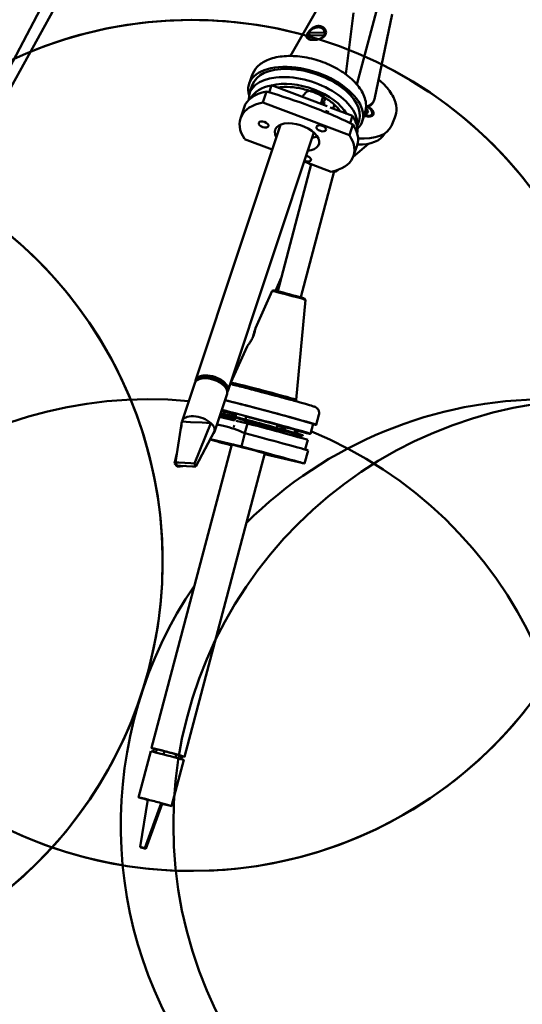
# Model space of a CAD drawing. Header units: millimetres. Extents: x 224 to 3432, y 73 to 2441.
# Tile 13 of 27: x 1825 to 1973, y 304 to 593. Entities that reach past the tile are written whole.
import ezdxf

# ---------------------------------------------------------------- set-up
doc = ezdxf.new("R2010")
doc.units = ezdxf.units.MM
doc.header["$LTSCALE"] = 12
doc.layers.add('Widoczne (ISO)', color=7, linetype='Continuous', lineweight=50)

msp = doc.modelspace()

# ---------------------------------------------------------------- linework, layer by layer
at = {"layer": 'Widoczne (ISO)'}
for p, q in [((2040.07, 994.5), (1817.61, 570.42)), ((2004.12, 903.77), (1820.56, 569.58)), ((1924.34, 574.42), (1962.05, 717.11)), ((1913.79, 598.64), (1904.79, 582.81)), ((1923.32, 595.48), (1921.08, 577.41)), ((1934.72, 595.05), (1929.47, 570.16)), ((1914.52, 588.77), (1910.05, 588.91)), ((1910.31, 589.71), (1914.79, 589.57)), ((1892.67, 574.59), (1893.46, 576.98)), ((1893.62, 574.27), (1892.83, 571.88)), ((1899.26, 574.18), (1898.57, 572.1)), ((1915.55, 568.01), (1899.26, 574.18)), ((1896.7, 569.14), (1897.76, 572.34)), ((1908.25, 570.77), (1909.36, 572.06)), ((1914.31, 570.56), (1913.69, 568.71)), ((1914.63, 570.94), (1914.31, 570.56)), ((1890.12, 564.48), (1891.18, 567.67)), ((1922.1, 559.52), (1896.7, 569.14)), ((1914.69, 569.54), (1913.91, 568.63)), ((1914.8, 569.21), (1914.53, 568.39)), ((1923.01, 565.18), (1916.52, 567.64)), ((1917.64, 568.26), (1917.33, 567.33)), ((1927.41, 567.15), (1926.95, 567.06)), ((1929.16, 569.31), (1929.33, 569.71)), ((1923.01, 565.18), (1922.33, 563.11)), ((1925.89, 563.57), (1926.69, 565.97)), ((1926.81, 565.86), (1926.7, 566.03)), ((1927.39, 565.89), (1926.84, 566.41)), ((1927.74, 566.23), (1926.87, 566.57)), ((1926.9, 566.64), (1927.74, 566.23)), ((1927.77, 566.71), (1927, 566.76)), ((1927.53, 564.97), (1927.96, 565.07)), ((1928.81, 565.8), (1928.73, 565.6)), ((1934.45, 562.29), (1935.46, 564.68)), ((1901.86, 562.59), (1876.97, 487.51)), ((1923.16, 562.72), (1922.1, 559.52)), ((1924.94, 563.89), (1924.36, 562.14)), ((1911.65, 560.33), (1886.46, 484.37)), ((1891.35, 558.41), (1899.46, 555.34)), ((1927.7, 557.03), (1923.24, 553.19)), ((1923.34, 553.46), (1924.4, 556.65)), ((1901.06, 513.69), (1910.92, 551)), ((1908.82, 551.8), (1916.76, 548.79)), ((1907.83, 511.91), (1917.63, 549)), ((1918.79, 549.36), (1918.13, 548.79)), ((1918.13, 548.79), (1918.3, 549.19)), ((1902.15, 517.81), (1900.47, 513.84)), ((1899.48, 513.76), (1894.56, 502.86)), ((1899.89, 513.96), (1899.48, 513.76)), ((1909.24, 511.18), (1906.5, 481.81)), ((1908.98, 511.56), (1909.24, 511.18)), ((1893.93, 500.54), (1893.84, 500.59)), ((1892.15, 497.5), (1887.35, 486.87)), ((1876.71, 486.72), (1873, 475.54)), ((1879.69, 488.47), (1878.85, 488.1)), ((1879.58, 488.15), (1879.69, 488.47)), ((1879.94, 488.52), (1879.93, 488.49)), ((1879.99, 488.53), (1879.98, 488.49)), ((1883.17, 487.84), (1883.04, 487.43)), ((1885.28, 486.31), (1883.17, 487.84)), ((1883.71, 487.6), (1883.67, 487.48)), ((1884.85, 486.62), (1884.9, 486.76)), ((1885.2, 486.06), (1885.28, 486.31)), ((1887.24, 486.44), (1887.35, 486.87)), ((1886.2, 483.57), (1882.49, 472.39)), ((1889.27, 480.8), (1889.26, 480.78)), ((1889.69, 480.69), (1889.69, 480.67)), ((1906.38, 481.38), (1906.5, 481.81)), ((1885.49, 478.28), (1884.79, 476.62)), ((1888.11, 477.79), (1885.67, 478.46)), ((1888.47, 477.8), (1888.06, 476.23)), ((1888.13, 477.89), (1888.11, 477.79)), ((1888.9, 477.69), (1888.39, 475.76)), ((1892.6, 479.93), (1892.59, 479.92)), ((1901.83, 477.48), (1901.83, 477.46)), ((1912.41, 474.45), (1913.18, 477.35)), ((1871.06, 463.38), (1872.96, 475.38)), ((1872.96, 475.38), (1875.44, 475.26)), ((1875.44, 475.26), (1878.94, 475.08)), ((1876.6, 463.1), (1881.42, 474.95)), ((1878.94, 475.08), (1881.42, 474.95)), ((1888.41, 475.76), (1883.96, 476.82)), ((1888.32, 475.78), (1888.06, 476.23)), ((1892.19, 474.86), (1888.9, 475.64)), ((1891.8, 476.93), (1891.31, 475.07)), ((1892.19, 474.86), (1891.46, 472.08)), ((1899.26, 474.9), (1902.09, 474.17)), ((1901.03, 474.44), (1900.63, 472.91)), ((1904.22, 476.83), (1904.22, 476.81)), ((1907.11, 476.03), (1907.11, 476.01)), ((1911.45, 474.71), (1910.68, 471.81)), ((1877.02, 462.2), (1882.54, 472.55)), ((1891.42, 471.97), (1890.4, 468.11)), ((1900.28, 472.71), (1900.63, 472.91)), ((1901.51, 474.32), (1901.49, 474.23)), ((1904.32, 473.5), (1901.49, 474.23)), ((1903.4, 473.72), (1902.94, 471.99)), ((1906.3, 472.96), (1905.83, 471.2)), ((1887.61, 468.65), (1864.06, 379.51)), ((1890.4, 468.11), (1881.32, 470.27)), ((1909.9, 470.04), (1909.17, 467.26)), ((1870.78, 463.1), (1871.49, 466.07)), ((1897.28, 466.12), (1873.72, 376.95)), ((1897.21, 465.85), (1908.95, 463.05)), ((1908.95, 463.05), (1909.97, 466.92)), ((1871.55, 462.2), (1870.78, 463.1)), ((1872.08, 463.33), (1871.06, 463.38)), ((1871.06, 463.38), (1871.48, 462.48)), ((1875.59, 463.15), (1872.08, 463.33)), ((1876.6, 463.1), (1875.59, 463.15)), ((1877.02, 462.2), (1876.6, 463.1)), ((1871.48, 462.48), (1872.5, 462.43)), ((1871.55, 462.2), (1871.66, 462.47)), ((1872.42, 462.25), (1871.55, 462.2)), ((1874.08, 462.35), (1872.42, 462.25)), ((1872.5, 462.43), (1876.01, 462.25)), ((1876.01, 462.25), (1877.02, 462.2)), ((1864.54, 378.38), (1864.78, 379.32)), ((1865.55, 379.15), (1865.29, 378.2)), ((1867.83, 378.57), (1865.55, 379.15)), ((1866.39, 378.94), (1866.39, 378.93)), ((1866.42, 378.93), (1866.42, 378.93)), ((1863.8, 378.54), (1860.23, 365.01)), ((1866.61, 378.88), (1866.61, 378.88)), ((1867.1, 378.76), (1867.1, 378.75)), ((1867.57, 377.61), (1867.83, 378.57)), ((1867.79, 378.58), (1867.79, 378.58)), ((1871.28, 377.65), (1871.02, 376.69)), ((1871.14, 377.69), (1871.14, 377.69)), ((1872.86, 377.2), (1871.28, 377.65)), ((1871.41, 377.61), (1871.41, 377.61)), ((1872.61, 376.25), (1872.86, 377.2)), ((1872.75, 376.21), (1873, 377.15)), ((1873.47, 375.99), (1869.89, 362.45)), ((1860.65, 350.46), (1862.96, 364.35)), ((1862.1, 350.07), (1866.83, 363.33)), ((1862.32, 349.93), (1867.16, 363.11)), ((1866.83, 363.33), (1866.92, 363.27)), ((1866.92, 363.27), (1867.06, 363.18)), ((1867.06, 363.18), (1867.16, 363.11)), ((1860.65, 350.46), (1860.69, 350.43)), ((1862.1, 350.07), (1860.65, 350.46)), ((1860.69, 350.43), (1860.83, 350.34)), ((1860.83, 350.34), (1860.87, 350.32)), ((1860.87, 350.32), (1862.32, 349.93)), ((1862.14, 350.05), (1862.1, 350.07)), ((1862.28, 349.96), (1862.14, 350.05)), ((1862.32, 349.93), (1862.28, 349.96))]:
    msp.add_line(p, q, dxfattribs=at)
for centre in [(1875.9, 468.38), (1742.27, 434.33), (1995.43, 356.96)]:
    msp.add_circle(centre, 125, dxfattribs=at)
for centre, start, end in [((1875.9, 468.38), 74.9455, 112.2816), ((1875.9, 468.38), 17.5283, 63.5332), ((1742.27, 434.33), 112.3101, 53.1728), ((1863.27, 356.96), 84.639, 67.6543), ((1979.99, 356.96), 89.8433, 134.8253), ((1979.99, 356.96), 145.7163, 68.4183), ((1875.9, 468.38), 191.241, 327.4939)]:
    msp.add_arc(centre, 125, start, end, dxfattribs=at)
for centre, major_axis, ratio, start_param, end_param in [((1912.42, 589.24), (2.22, 1.14), 0.736471, 5.840916, 8.579793), ((1912.42, 589.24), (-2.22, -1.14), 0.736471, 5.840916, 6.234036), ((1912.42, 589.24), (-2.22, -1.14), 0.736471, 1.903488, 2.296607), ((1909.28, 569.08), (-16.61, 5.51), 0.541124, 2.86908, 6.631771), ((1909.28, 569.08), (15.66, -5.19), 0.541124, 0, 3.141593), ((1908.49, 566.69), (15.66, -5.19), 0.541124, 0.089253, 3.363571), ((1908.58, 564.56), (-15.66, 5.19), 0.541124, 5.516128, 6.203388), ((1908.22, 565.88), (13.75, -4.56), 0.541124, 0.546129, 2.440898), ((1912.03, 570.8), (-2.85, 0.94), 0.541124, 2.92254, 6.064133), ((1907.79, 562.16), (-16.61, 5.51), 0.541124, 5.526188, 6.283185), ((1909.51, 569.77), (6.17, -2.05), 0.541124, 0.820802, 1.295706), ((1920.21, 573.55), (9.12, -3.84), 0.49974, 5.739292, 6.379492), ((1906.73, 558.97), (-16.61, 5.51), 0.541124, 5.526188, 6.885618), ((1926.28, 566.87), (2.9, -1.22), 0.49974, 4.967002, 7.539689), ((1926.28, 566.87), (2.53, -1.07), 0.49974, 4.998922, 7.553492), ((1920.04, 573.15), (9.12, -3.84), 0.49974, 5.763211, 6.283185), ((1915.24, 565.79), (-1.42, 0.47), 0.541124, 4.280612, 4.989601), ((1908.58, 564.56), (15.66, -5.19), 0.541124, 0.079797, 0.612492), ((1926.19, 566.67), (2.53, -1.07), 0.49974, 5.099425, 6.283185), ((1926.99, 566.44), (0.196, -0.083), 0.49974, 3.927514, 4.063263), ((1926.99, 566.44), (-0.196, 0.083), 0.49974, 5.577907, 5.660847), ((1927.08, 566.63), (-0.196, 0.083), 0.49974, 0.283221, 0.662526), ((1927.08, 566.63), (-0.196, 0.083), 0.49974, 5.318763, 6.196605), ((1927.14, 566.78), (-0.17, -0.351), 0.492196, 5.36383, 5.638902), ((1925.89, 565.95), (1.84, -0.78), 0.49974, 6.036168, 6.062358), ((1906.73, 558.97), (-6.41, 2.12), 0.541124, 2.250147, 6.831904), ((1907.79, 562.16), (16.61, -5.51), 0.541124, 0, 0.602432), ((1918.32, 569.08), (16.13, -6.79), 0.49974, 5.314341, 6.283185), ((1908.03, 562.88), (6.41, -2.12), 0.541124, 5.39174, 5.683035), ((1906.73, 558.97), (16.61, -5.51), 0.541124, 5.526188, 6.885618), ((1917.32, 566.69), (15.21, -6.41), 0.49974, 5.395371, 6.242598), ((1909.42, 552.68), (1.42, -0.47), 0.541124, 4.516923, 8.049447), ((1914.39, 558.97), (16.13, -6.79), 0.49974, 4.647587, 4.706534), ((1914.39, 558.97), (16.13, -6.79), 0.49974, 5.115689, 5.14874), ((1904.36, 512.47), (-4.88, 1.29), 0.013486, 3.14384, 6.280937), ((1904.43, 512.76), (4.54, -1.2), 0.013486, 0.015922, 3.125671), ((1893.88, 500.03), (0.64, 2.42), 0.073497, 0.242317, 1.355916), ((1881.72, 485.94), (4.75, -1.57), 0.541124, 6.127146, 9.580817), ((1881.45, 485.14), (-4.75, 1.57), 0.541124, 3.141593, 6.283185), ((1881.72, 485.94), (4.08, -1.35), 0.541124, 0.311397, 2.830195), ((1881.85, 486.34), (-3.61, 1.2), 0.541124, 5.660072, 5.989652), ((1881.72, 485.94), (4.03, -1.34), 0.541124, 1.384964, 2.266358), ((1881.85, 486.34), (3.61, -1.2), 0.541124, 0.536552, 0.623113), ((1881.72, 485.94), (4.03, -1.34), 0.541124, 0.349424, 0.695562), ((1896.92, 484.34), (9.57, -2.53), 0.013486, 0, 3.141593), ((1896.8, 483.85), (-9.57, 2.53), 0.013486, 3.782264, 5.642514), ((1895.49, 478.92), (16.92, -4.47), 0.013486, 5.943493, 8.48273), ((1895.49, 478.92), (15.95, -4.21), 0.013486, 0, 2.244444), ((1894.47, 475.04), (-14.01, 3.7), 0.013486, 0.754227, 1.105639), ((1894.47, 475.04), (14.01, -3.7), 0.013486, 5.684556, 8.668882), ((1894.73, 476.02), (15.95, -4.21), 0.013486, 4.022579, 4.307475), ((1887.43, 478.03), (-2.9, 0.77), 0.013486, 4.185667, 6.047918), ((1887.43, 478.03), (-2.9, 0.77), 0.013486, 0.233597, 0.921543), ((1894.73, 476.02), (15.95, -4.21), 0.013486, 5.524163, 8.542122), ((1894.73, 476.02), (-6.77, 1.79), 0.013486, 6.076843, 6.663437), ((1877.75, 473.97), (-4.75, 1.57), 0.541124, 0.059676, 0.090065), ((1877.75, 473.97), (-4.75, 1.57), 0.541124, 4.024303, 6.342862), ((1877.75, 473.97), (4.75, -1.57), 0.541124, 0.059676, 0.88271), ((1894.34, 474.57), (-6.28, 1.66), 0.013486, 5.912696, 6.296673), ((1894.34, 474.57), (6.28, -1.66), 0.013486, 6.269698, 8.343966), ((1894.73, 476.02), (6.77, -1.79), 0.013486, 0.840855, 2.023053), ((1895.03, 473.88), (15.95, -4.21), 0.013486, 0.373537, 1.753087), ((1877.75, 473.97), (4.75, -1.57), 0.541124, 6.038884, 6.342862), ((1889.41, 473.74), (-1.45, 0.38), 0.013486, 5.421207, 6.130195), ((1894.26, 470.98), (16.92, -4.47), 0.013486, 0.383597, 1.743027), ((1894.47, 475.04), (-14.01, 3.7), 0.013486, 2.035953, 2.238367), ((1894.73, 476.02), (15.95, -4.21), 0.013486, 5.117303, 5.287218), ((1894.73, 476.02), (6.77, -1.79), 0.013486, 5.902934, 6.238218), ((1903.21, 473.83), (2.9, -0.77), 0.013486, 5.110333, 8.251925), ((1893.24, 467.11), (-16.92, 4.47), 0.013486, 0.785833, 1.230745), ((1893.24, 467.11), (-6.53, 1.72), 0.013486, 2.235416, 6.809386), ((1888.27, 468.3), (-1.45, 0.38), 0.013486, 5.223775, 7.342596), ((1893.24, 467.11), (16.92, -4.47), 0.013486, 0.383597, 1.743027), ((1868.89, 378.23), (4.83, -1.28), 0.013486, 5.728374, 9.979589), ((1868.89, 378.23), (4.16, -1.1), 0.013486, 6.130539, 9.577425), ((1868.89, 378.23), (-4.11, 1.09), 0.013486, 5.667152, 6.283185), ((1868.64, 377.26), (-4.83, 1.28), 0.013486, 3.141593, 6.283185), ((1868.89, 378.23), (4.11, -1.09), 0.013486, 0.954763, 1.836157), ((1868.89, 378.23), (4.11, -1.09), 0.013486, 0, 0.26536), ((1865.06, 363.73), (-4.83, 1.28), 0.013486, 5.164898, 7.404001), ((1865.06, 363.73), (-4.83, 1.28), 0.013486, 4.341864, 5.164898), ((1865.06, 363.73), (4.83, -1.28), 0.013486, 5.164898, 7.483456)]:
    msp.add_ellipse(centre, major_axis=major_axis, ratio=ratio, start_param=start_param, end_param=end_param, dxfattribs=at)
for centre, major_axis, ratio in [((1896.93, 562.68), (-1.42, 0.47), 0.541124), ((1913.84, 561.55), (-1.42, 0.47), 0.541124), ((1888.05, 468.61), (-1.45, 0.38), 0.013486), ((1903.39, 464.44), (-1.45, 0.38), 0.013486)]:
    msp.add_ellipse(centre, major_axis=major_axis, ratio=ratio, dxfattribs=at)
for points, knots in [([(1909.81, 589.37), (1909.73, 589.21), (1909.66, 589.04), (1909.55, 588.62), (1909.55, 588.38), (1909.67, 588.13), (1909.7, 588.07), (1909.87, 587.86), (1910.07, 587.74), (1910.57, 587.57), (1910.84, 587.53), (1911.55, 587.48), (1912.03, 587.5), (1912.92, 587.65), (1913.32, 587.76), (1913.82, 587.96), (1913.97, 588.03), (1914.43, 588.29), (1914.7, 588.5), (1915.12, 589.05), (1915.25, 589.38), (1915.25, 590.13), (1915.1, 590.52), (1914.69, 591.04), (1914.44, 591.25), (1913.85, 591.53), (1913.52, 591.61), (1912.86, 591.63), (1912.5, 591.57), (1911.92, 591.37), (1911.68, 591.25), (1911.15, 590.93), (1910.86, 590.69), (1910.38, 590.21), (1910.2, 589.98), (1909.96, 589.63), (1909.88, 589.5), (1909.81, 589.37)], [-1.504256, -1.504256, -1.504256, -1.504256, -1.444649, -1.444649, -1.341108, -1.341108, -1.30597, -1.30597, -1.208059, -1.208059, -1.12742, -1.12742, -1.012024, -1.012024, -0.914325, -0.914325, -0.86858, -0.86858, -0.772667, -0.772667, -0.656304, -0.656304, -0.537522, -0.537522, -0.447771, -0.447771, -0.358019, -0.358019, -0.268268, -0.268268, -0.207518, -0.207518, -0.116042, -0.116042, -0.044632, -0.044632, 0, 0, 0, 0]), ([(1913.82, 588), (1913.7, 587.94), (1913.57, 587.89), (1913.16, 587.73), (1912.84, 587.65), (1912.16, 587.54), (1911.8, 587.53), (1911.27, 587.56), (1911.06, 587.6), (1910.67, 587.71), (1910.49, 587.81), (1910.32, 587.98), (1910.28, 588.02), (1910.25, 588.09), (1910.24, 588.1), (1910.23, 588.11)], [0.8718372, 0.8718372, 0.8718372, 0.8718372, 0.914325, 0.914325, 1.0120237, 1.0120237, 1.1274203, 1.1274203, 1.2080586, 1.2080586, 1.3059698, 1.3059698, 1.3411084, 1.3411084, 1.3484576, 1.3484576, 1.3484576, 1.3484576]), ([(1893.46, 576.98), (1893.79, 577.96), (1894.34, 578.85), (1895.87, 580.42), (1896.86, 581.08), (1899.29, 582.15), (1900.78, 582.52), (1904.02, 582.87), (1905.79, 582.85), (1909.39, 582.42), (1911.21, 582.01), (1914.76, 580.89), (1916.48, 580.16), (1919.66, 578.45), (1921.12, 577.46), (1923.66, 575.28), (1924.73, 574.08), (1926.31, 571.57), (1926.82, 570.25), (1927.09, 567.91), (1927, 566.9), (1926.69, 565.97)], [4.54453, 4.54453, 4.54453, 4.54453, 4.799236, 4.799236, 5.082501, 5.082501, 5.413452, 5.413452, 5.755431, 5.755431, 6.092957, 6.092957, 6.428287, 6.428287, 6.765285, 6.765285, 7.106766, 7.106766, 7.441484, 7.441484, 7.686123, 7.686123, 7.686123, 7.686123]), ([(1935.46, 564.68), (1935.83, 565.56), (1935.98, 566.52), (1935.85, 568.56), (1935.53, 569.64), (1934.41, 571.93), (1933.52, 573.14), (1931.89, 574.85), (1931.31, 575.39), (1930.69, 575.92)], [3.29438, 3.29438, 3.29438, 3.29438, 3.537222, 3.537222, 3.814052, 3.814052, 4.14911, 4.14911, 4.311659, 4.311659, 4.311659, 4.311659]), ([(1901.06, 573.49), (1901.41, 573.55), (1901.76, 573.6), (1903.21, 573.75), (1904.39, 573.74), (1906.87, 573.48), (1908.17, 573.22), (1910.74, 572.49), (1912.01, 572.01), (1914.38, 570.88), (1915.48, 570.22), (1917.39, 568.83), (1918.2, 568.08), (1919.06, 567.07), (1919.27, 566.8), (1919.46, 566.53)], [4.424038, 4.424038, 4.424038, 4.424038, 4.528552, 4.528552, 4.830975, 4.830975, 5.137538, 5.137538, 5.446078, 5.446078, 5.753971, 5.753971, 6.058618, 6.058618, 6.17086, 6.17086, 6.17086, 6.17086]), ([(1897.76, 572.34), (1902.22, 571.06), (1906.55, 569.6), (1914.72, 566.51), (1918.95, 564.73), (1923.16, 562.72)], [35.882115, 35.882115, 35.882115, 35.882115, 37.196513, 37.196513, 38.510912, 38.510912, 38.510912, 38.510912]), ([(1927.3, 567.06), (1927.31, 567.08), (1927.32, 567.09), (1927.34, 567.11), (1927.36, 567.12), (1927.38, 567.14), (1927.4, 567.14), (1927.41, 567.15)], [0.04758377, 0.04758377, 0.04758377, 0.04758377, 0.05181414, 0.05181414, 0.05697832, 0.05697832, 0.06215096, 0.06215096, 0.06215096, 0.06215096]), ([(1927.31, 565.91), (1927.28, 565.91), (1927.25, 565.9), (1927.18, 565.89), (1927.15, 565.89), (1927.08, 565.88), (1927.04, 565.88), (1926.97, 565.88), (1926.93, 565.88), (1926.86, 565.88), (1926.82, 565.88), (1926.79, 565.89)], [1.3527111, 1.3527111, 1.3527111, 1.3527111, 1.4399821, 1.4399821, 1.527253, 1.527253, 1.614524, 1.614524, 1.7017949, 1.7017949, 1.7754977, 1.7754977, 1.7754977, 1.7754977]), ([(1927.31, 565.91), (1927.31, 565.91), (1927.31, 565.91), (1927.32, 565.92), (1927.34, 565.92), (1927.36, 565.91), (1927.37, 565.9), (1927.39, 565.89)], [0.05154304, 0.05154304, 0.05154304, 0.05154304, 0.05181414, 0.05181414, 0.05697832, 0.05697832, 0.06215096, 0.06215096, 0.06215096, 0.06215096]), ([(1892.15, 497.5), (1892.17, 497.54), (1892.2, 497.6), (1892.35, 497.82), (1892.5, 498.03), (1892.74, 498.38), (1892.82, 498.5), (1893.1, 498.92), (1893.3, 499.25), (1893.72, 500.02), (1893.91, 500.46), (1894.23, 501.37), (1894.33, 501.8), (1894.45, 502.36), (1894.49, 502.57), (1894.53, 502.78), (1894.55, 502.83), (1894.56, 502.86)], [-1.0610694, -1.0610694, -1.0610694, -1.0610694, -1.0120237, -1.0120237, -0.914325, -0.914325, -0.86858, -0.86858, -0.7726667, -0.7726667, -0.6563044, -0.6563044, -0.5375221, -0.5375221, -0.4477707, -0.4477707, -0.4015934, -0.4015934, -0.4015934, -0.4015934]), ([(1887.16, 486.46), (1887.71, 486.32), (1888.3, 486.17), (1890.29, 485.67), (1891.8, 485.28), (1894.93, 484.46), (1896.55, 484.03), (1899.74, 483.19), (1901.32, 482.76), (1904.26, 481.97), (1905.63, 481.59), (1908.02, 480.93), (1909.05, 480.64), (1910.67, 480.17), (1911.24, 480), (1911.74, 479.83), (1911.83, 479.8), (1912.02, 479.72), (1912.09, 479.7), (1912.28, 479.58), (1912.32, 479.56), (1912.43, 479.49), (1912.51, 479.43), (1912.73, 479.22), (1912.86, 479.09), (1913.1, 478.64), (1913.21, 478.39), (1913.26, 477.83), (1913.24, 477.59), (1913.18, 477.35), (1913.18, 477.35), (1913.18, 477.35)], [6.557881, 6.557881, 6.557881, 6.557881, 6.702216, 6.702216, 7.023372, 7.023372, 7.344008, 7.344008, 7.664576, 7.664576, 7.98541, 7.98541, 8.307356, 8.307356, 8.635488, 8.635488, 8.731103, 8.731103, 8.77891, 8.77891, 8.788272, 8.788272, 8.802457, 8.802457, 8.813977, 8.813977, 8.8218, 8.8218, 8.826706, 8.826706, 8.826717, 8.826717, 8.826717, 8.826717]), ([(1888.08, 476.31), (1886.88, 476.64), (1885.79, 476.94), (1884.6, 477.27), (1884.37, 477.33), (1884.15, 477.39)], [3.7068009, 3.7068009, 3.7068009, 3.7068009, 4.0133621, 4.0133621, 4.0902825, 4.0902825, 4.0902825, 4.0902825]), ([(1884.23, 477.62), (1884.85, 477.47), (1885.55, 477.29), (1887.44, 476.81), (1888.69, 476.49), (1891.14, 475.86), (1892.3, 475.55), (1893.48, 475.24)], [5.4787016, 5.4787016, 5.4787016, 5.4787016, 5.6978562, 5.6978562, 6.0167672, 6.0167672, 6.2831853, 6.2831853, 6.2831853, 6.2831853]), ([(1883.21, 474.55), (1883.87, 474.43), (1884.52, 474.3), (1887.23, 473.65), (1889.34, 472.94), (1891.42, 471.97)], [36.793641, 36.793641, 36.793641, 36.793641, 37.196513, 37.196513, 38.510912, 38.510912, 38.510912, 38.510912]), ([(1893.48, 475.24), (1894.89, 474.87), (1896.32, 474.49), (1899.06, 473.76), (1900.37, 473.41), (1902.75, 472.75), (1903.82, 472.46), (1905.59, 471.96), (1906.29, 471.76), (1907.02, 471.54), (1907.2, 471.48), (1907.43, 471.4), (1907.51, 471.37), (1907.46, 471.39), (1907.44, 471.4), (1907.37, 471.44), (1907.35, 471.45), (1907.29, 471.49), (1907.25, 471.52), (1907.13, 471.62), (1907.08, 471.68), (1906.94, 471.87), (1906.86, 471.99), (1906.78, 472.31), (1906.76, 472.47), (1906.78, 472.71), (1906.8, 472.77), (1906.81, 472.83)], [0, 0, 0, 0, 0.319602, 0.319602, 0.639147, 0.639147, 0.958309, 0.958309, 1.275857, 1.275857, 1.428368, 1.428368, 1.557127, 1.557127, 1.592695, 1.592695, 1.603668, 1.603668, 1.618042, 1.618042, 1.628022, 1.628022, 1.63668, 1.63668, 1.642369, 1.642369, 1.644441, 1.644441, 1.644441, 1.644441]), ([(1888.28, 473.3), (1888.21, 473.33), (1888.14, 473.35), (1887.97, 473.39), (1887.89, 473.42), (1887.82, 473.45), (1887.81, 473.45), (1887.8, 473.46)], [-0.9203462, -0.9203462, -0.9203462, -0.9203462, -0.8882461, -0.8882461, -0.8339399, -0.8339399, -0.8136308, -0.8136308, -0.8136308, -0.8136308]), ([(1908.48, 471.34), (1908.38, 471.3), (1908.31, 471.29), (1908.19, 471.26), (1908.15, 471.26), (1908.05, 471.25), (1908.02, 471.25), (1907.92, 471.25), (1907.88, 471.25), (1907.72, 471.27), (1907.65, 471.29), (1907.29, 471.35), (1906.95, 471.43), (1906.32, 471.58), (1906.14, 471.62), (1905.96, 471.66)], [1.6627012, 1.6627012, 1.6627012, 1.6627012, 1.6719639, 1.6719639, 1.6828443, 1.6828443, 1.697906, 1.697906, 1.726929, 1.726929, 1.8342899, 1.8342899, 2.0795996, 2.0795996, 2.1630668, 2.1630668, 2.1630668, 2.1630668])]:
    msp.add_open_spline(points, degree=3, knots=knots, dxfattribs=at)
for points, weights in [([(1910.05, 588.91), (1910, 588.87), (1909.95, 588.82)], [1, 1.00142949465, 1.00190906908]), ([(1910.16, 589.56), (1910.24, 589.64), (1910.31, 589.71)], [1.00214270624, 1.00228624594, 1]), ([(1914.72, 588.68), (1914.62, 588.73), (1914.52, 588.77)], [1.00190906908, 1.00142949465, 1]), ([(1914.79, 589.57), (1914.94, 589.5), (1915.1, 589.41)], [1, 1.00228624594, 1.00214270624]), ([(1927.3, 567.06), (1927.19, 566.9), (1927.09, 566.75)], [1.00378810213, 1.01239722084, 1.01785593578]), ([(1893.84, 500.59), (1893.89, 500.58), (1893.94, 500.56)], [1, 1.00105028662, 1.00158778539])]:
    msp.add_rational_spline(points, weights, degree=2, dxfattribs=at)
for points in [[(1910.23, 588.9), (1910.25, 588.97), (1910.28, 589.04), (1910.31, 589.11)], [(1910.31, 589.11), (1910.36, 589.21), (1910.42, 589.32), (1910.49, 589.43)], [(1914.89, 589.3), (1914.86, 589.09), (1914.78, 588.89), (1914.66, 588.71)], [(1924.35, 556.51), (1924.44, 556.59), (1924.53, 556.67), (1924.62, 556.75)], [(1872.62, 473.25), (1872.73, 473.93), (1872.84, 474.62), (1872.94, 475.3)], [(1883.31, 474.53), (1883.51, 474.5), (1883.7, 474.46), (1883.88, 474.43)], [(1903.04, 472.38), (1902.31, 472.57), (1901.5, 472.77), (1900.65, 472.99)], [(1909.97, 466.92), (1909.71, 467.05), (1909.44, 467.17), (1909.17, 467.28)]]:
    msp.add_open_spline(points, degree=3, dxfattribs=at)

doc.saveas('drawing.dxf')
